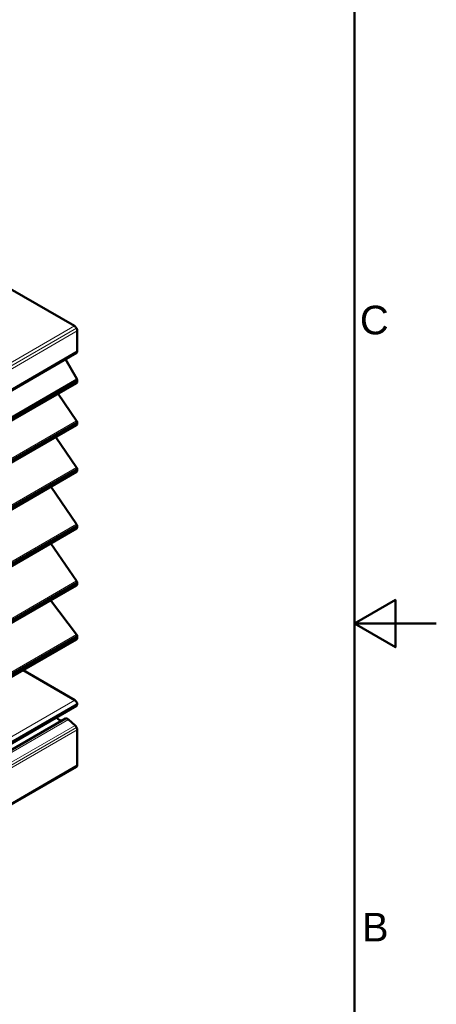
# Model space of a CAD drawing. Header units: millimetres. Extents: x 0 to 420, y 0 to 297.
# Tile 14 of 15: x 369 to 420, y 102 to 222. Entities that reach past the tile are written whole.
import ezdxf

# ---------------------------------------------------------------- set-up
doc = ezdxf.new("R2010")
doc.units = ezdxf.units.MM
for name, color, linetype, lineweight in [('Arêtes tangentes visibles(celduc)', 7, 'Continuous', 18), ('Arêtes visibles(celduc)', 7, 'Continuous', 50), ('Cadre_0', 7, 'Continuous', 50), ('Cadre_2', 7, 'Continuous', 50)]:
    doc.layers.add(name, color=color, linetype=linetype, lineweight=lineweight)
doc.styles.add('Cadre_1', font='arial.ttf')

# ---------------------------------------------------------------- blocks, each defined once
blk = doc.blocks.new('Cadres Cadre par défaut')
at = {"layer": 'Cadre_0', "flags": 128}
for points in [[(10, 10), (10, 287), (410, 287), (410, 10), (10, 10)], [(420, 148.5), (410, 148.5), (415, 151.39), (415, 145.61), (410, 148.5)]]:
    blk.add_lwpolyline(points, dxfattribs=at)
at = {"layer": 'Cadre_2', "char_height": 3.5, "attachment_point": 7, "style": 'Cadre_1'}
for s, insert in [('C', (410.64, 183.82)), ('B', (410.89, 109.63))]:
    blk.add_mtext(s, dxfattribs=dict(at, insert=insert))

msp = doc.modelspace()

# ---------------------------------------------------------------- linework, layer by layer
at = {"layer": 'Arêtes tangentes visibles(celduc)'}
for p, q in [((375.683, 184.901), (319.115, 152.241)), ((375.933, 184.637), (319.365, 151.977)), ((376.037, 184.288), (319.468, 151.629)), ((376.037, 181.839), (319.468, 149.179)), ((375.975, 178.422), (319.406, 145.762)), ((376.021, 178.316), (319.452, 145.656)), ((376.037, 178.212), (319.468, 145.553)), ((376.037, 178.135), (319.468, 145.476)), ((375.954, 173.306), (319.385, 140.646)), ((376.015, 173.184), (319.446, 140.524)), ((376.037, 173.063), (319.468, 140.403)), ((376.037, 172.996), (319.468, 140.336)), ((375.954, 167.59), (319.385, 134.93)), ((376.015, 167.469), (319.446, 134.809)), ((376.037, 167.348), (319.468, 134.688)), ((376.037, 167.281), (319.468, 134.621)), ((375.954, 160.65), (319.385, 127.99)), ((376.015, 160.529), (319.446, 127.869)), ((376.037, 160.408), (319.468, 127.748)), ((376.037, 160.34), (319.468, 127.681)), ((375.954, 153.71), (319.385, 121.05)), ((376.015, 153.588), (319.446, 120.928)), ((376.037, 153.467), (319.468, 120.807)), ((376.037, 153.4), (319.468, 120.74)), ((375.939, 147.185), (319.37, 114.525)), ((376.011, 147.055), (319.442, 114.395)), ((376.037, 146.922), (319.468, 114.262)), ((376.037, 146.797), (319.468, 114.137)), ((375.746, 139.141), (319.177, 106.481)), ((376.027, 138.73), (319.458, 106.07)), ((374.731, 136.896), (318.163, 104.236)), ((374.955, 136.782), (318.386, 104.123)), ((375.775, 136.056), (319.206, 103.396)), ((375.964, 135.801), (319.395, 103.141)), ((376.037, 135.51), (319.468, 102.85)), ((376.037, 131.216), (319.468, 98.556))]:
    msp.add_line(p, q, dxfattribs=at)
at = {"layer": 'Arêtes visibles(celduc)'}
for p, q in [((367.844, 189.427), (375.683, 184.901)), ((376.037, 184.288), (376.037, 181.839)), ((375.933, 181.61), (319.365, 148.95)), ((374.584, 180.831), (375.975, 178.422)), ((376.037, 178.212), (376.037, 178.135)), ((375.933, 177.907), (319.365, 145.247)), ((373.693, 176.613), (375.954, 173.306)), ((375.933, 172.767), (319.365, 140.107)), ((376.037, 173.063), (376.037, 172.996)), ((373.411, 171.311), (375.954, 167.59)), ((375.933, 167.052), (319.365, 134.392)), ((376.037, 167.348), (376.037, 167.281)), ((372.811, 165.249), (375.954, 160.65)), ((376.037, 160.408), (376.037, 160.34)), ((375.933, 160.112), (319.365, 127.452)), ((372.811, 158.309), (375.954, 153.71)), ((375.933, 153.171), (319.365, 120.511)), ((376.037, 153.467), (376.037, 153.4)), ((372.77, 151.345), (375.939, 147.185)), ((376.037, 146.922), (376.037, 146.797)), ((375.933, 146.568), (319.365, 113.908)), ((369.407, 142.8), (375.746, 139.141)), ((375.952, 138.449), (319.383, 105.789)), ((374.613, 136.874), (318.045, 104.214)), ((374.955, 136.782), (375.775, 136.056)), ((376.037, 135.51), (376.037, 131.216)), ((375.933, 130.987), (319.365, 98.327))]:
    msp.add_line(p, q, dxfattribs=at)
for centre, major_axis, start_param, end_param in [((375.683, 184.493), (0.25, -0.433), 1.5707963, 2.3561945), ((375.683, 184.493), (0.25, -0.433), 0.7853982, 1.5707963), ((375.683, 182.043), (0.25, -0.433), 0, 0.7853982), ((375.825, 178.335), (0.15, -0.26), 1.1780972, 1.5707963), ((375.825, 178.335), (0.15, -0.26), 0.7853982, 1.1780972), ((375.683, 178.34), (0.25, -0.433), 0, 0.7853982), ((375.683, 173.2), (0.25, -0.433), 0, 0.7853982), ((375.825, 173.186), (0.15, -0.26), 1.2435471, 1.701696), ((375.825, 173.186), (0.15, -0.26), 0.7853982, 1.2435471), ((375.825, 167.47), (0.15, -0.26), 1.2435471, 1.701696), ((375.825, 167.47), (0.15, -0.26), 0.7853982, 1.2435471), ((375.683, 167.485), (0.25, -0.433), 0, 0.7853982), ((375.683, 160.545), (0.25, -0.433), 0, 0.7853982), ((375.825, 160.53), (0.15, -0.26), 1.2435471, 1.701696), ((375.825, 160.53), (0.15, -0.26), 0.7853982, 1.2435471), ((375.683, 153.604), (0.25, -0.433), 0, 0.7853982), ((375.825, 153.59), (0.15, -0.26), 1.2435471, 1.701696), ((375.825, 153.59), (0.15, -0.26), 0.7853982, 1.2435471), ((375.825, 147.044), (0.15, -0.26), 1.2871803, 1.7889625), ((375.825, 147.044), (0.15, -0.26), 0.7853982, 1.2871803), ((375.683, 147.001), (0.25, -0.433), 0, 0.7853982), ((375.746, 138.805), (0.206, -0.356), 1.0471976, 2.3561945), ((375.746, 138.805), (0.206, -0.356), 0, 1.0471976), ((373.774, 137.83), (0.65, -1.126), 5.1514042, 5.9980151), ((374.863, 136.441), (-0.25, 0.433), 5.8806459, 6.2831853), ((374.863, 136.441), (0.25, -0.433), 2.0943951, 2.7390532), ((375.683, 135.714), (0.25, -0.433), 1.4398966, 2.0943951), ((375.683, 135.714), (0.25, -0.433), 0.7853982, 1.4398966), ((375.683, 131.42), (0.25, -0.433), 0, 0.7853982)]:
    msp.add_ellipse(centre, major_axis=major_axis, ratio=0.5773503, start_param=start_param, end_param=end_param, dxfattribs=at)

# ---------------------------------------------------------------- block references
msp.add_blockref('Cadres Cadre par défaut', (0, 0))

doc.saveas('drawing.dxf')
